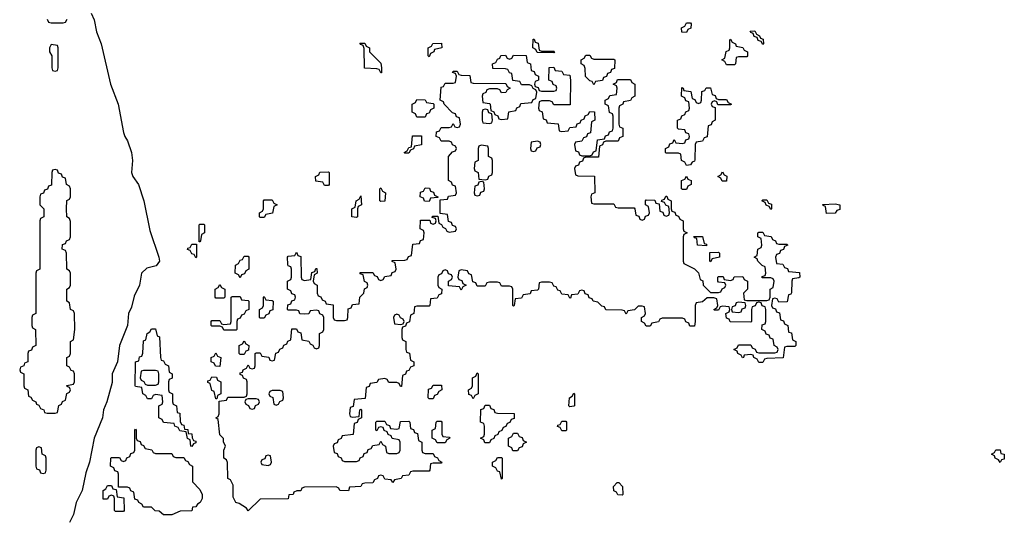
# Model space of a CAD drawing. Header units: inches. Extents: x 2777885 to 2884230, y 684484 to 829189.
# Tile 75 of 239: x 2846174 to 2851071, y 755881 to 758350. Entities that reach past the tile are written whole.
import ezdxf

# ---------------------------------------------------------------- set-up
doc = ezdxf.new("R2010")
doc.units = ezdxf.units.IN
doc.header["$MEASUREMENT"] = 0
doc.layers.add('C8745', color=7, linetype='Continuous')
doc.layers.add('C8755', color=7, linetype='Continuous')

msp = doc.modelspace()

# ---------------------------------------------------------------- linework, layer by layer
at = {"layer": 'C8745', "color": 6}
for points in [[(2846530, 758383), (2846543.8, 758350), (2846555.5, 758290), (2846579.4, 758230), (2846625.4, 758030), (2846664.6, 757930), (2846690.2, 757790), (2846696.3, 757770), (2846710, 757748.4), (2846729.3, 757690), (2846734.8, 757650), (2846730.2, 757590), (2846737.4, 757570), (2846765.6, 757530), (2846790.8, 757450), (2846822.1, 757302.1), (2846866.8, 757170), (2846868.6, 757150), (2846853.3, 757126.7), (2846805.7, 757114.3), (2846780.2, 757090), (2846770.1, 757029.9), (2846743.9, 756976.1), (2846730, 756920.9), (2846715.8, 756890), (2846710.2, 756830), (2846670.2, 756730), (2846660.6, 756650), (2846633.6, 756590), (2846633.9, 756546.2), (2846608.1, 756450), (2846591.3, 756410), (2846586.5, 756370), (2846543.6, 756270), (2846520.7, 756150), (2846502.2, 756097.8), (2846484.5, 756010), (2846454.9, 755950), (2846442, 755890), (2846421.5, 755850)], [(2846310, 758352), (2846318, 758338), (2846330, 758334), (2846390, 758334), (2846402, 758338), (2846410, 758352)], [(2850000, 756726), (2849990, 756726), (2849978, 756722), (2849971.6, 756668.4), (2849890, 756666), (2849878, 756662), (2849870, 756646), (2849850, 756646), (2849842, 756662), (2849826, 756670), (2849822, 756682), (2849810, 756686), (2849778, 756682), (2849774, 756670), (2849768.4, 756668.4), (2849762, 756682), (2849746, 756690), (2849742, 756702), (2849726, 756710), (2849742, 756718), (2849750, 756734), (2849810, 756734), (2849818, 756718), (2849832.7, 756712.7), (2849838, 756698), (2849850, 756694), (2849930, 756694), (2849942, 756698), (2849946, 756710), (2849942, 756722), (2849926, 756730), (2849922, 756762), (2849907.3, 756767.3), (2849902, 756782), (2849887.3, 756787.3), (2849882, 756802), (2849866, 756810), (2849867.3, 756832.7), (2849882, 756838), (2849886, 756850), (2849886, 756910), (2849882, 756922), (2849867.3, 756927.3), (2849862, 756942), (2849850, 756946), (2849838, 756942), (2849832.7, 756927.3), (2849818, 756922), (2849814, 756910), (2849814, 756850), (2849810, 756846), (2849707.3, 756847.3), (2849702, 756862), (2849690, 756866), (2849686, 756890), (2849702, 756898), (2849706, 756910), (2849702, 756922), (2849670, 756926), (2849658, 756922), (2849650, 756906), (2849630, 756906), (2849626, 756910), (2849642, 756918), (2849646, 756930), (2849642, 756962), (2849627.3, 756967.3), (2849592.7, 756967.3), (2849570, 756948), (2849538, 756942), (2849534, 756930), (2849534, 756850), (2849530, 756826), (2849507.3, 756827.3), (2849502, 756842), (2849487.3, 756847.3), (2849482, 756862), (2849470, 756866), (2849370, 756866), (2849358, 756862), (2849351.6, 756848.4), (2849318, 756842), (2849310, 756826), (2849290, 756826), (2849282, 756842), (2849266, 756850), (2849266, 756870), (2849282, 756878), (2849286, 756890), (2849282, 756922), (2849270, 756926), (2849250, 756926), (2849231.6, 756908.4), (2849198, 756902), (2849190, 756886), (2849182, 756902), (2849170, 756906), (2849090, 756908), (2849082, 756922), (2849070, 756926), (2849050, 756946), (2849026, 756950), (2849022, 756962), (2849007.3, 756967.3), (2849002, 756982), (2848987.3, 756987.3), (2848982, 757002), (2848970, 757006), (2848958, 757002), (2848950, 756986), (2848918, 756982), (2848914, 756966), (2848910, 756966), (2848902, 756982), (2848870, 756986), (2848862, 757002), (2848850, 757006), (2848842, 757022), (2848830, 757026), (2848822, 757042), (2848810, 757046), (2848770, 757046), (2848758, 757042), (2848754, 757010), (2848750, 757006), (2848718, 757002), (2848712.7, 756987.3), (2848678, 756982), (2848670, 756966), (2848638, 756962), (2848634, 756930), (2848630, 756926), (2848626, 756930), (2848626, 757010), (2848622, 757022), (2848610, 757026), (2848570, 757026), (2848562, 757042), (2848550, 757046), (2848510, 757046), (2848498, 757042), (2848490, 757026), (2848450, 757026), (2848442, 757042), (2848427.3, 757047.3), (2848422, 757082), (2848407.3, 757087.3), (2848402, 757102), (2848370, 757106), (2848358, 757102), (2848354, 757070), (2848358, 757058), (2848372.7, 757052.7), (2848378, 757038), (2848394, 757030), (2848378, 757022), (2848370, 757006), (2848362, 757022), (2848307.3, 757027.3), (2848306, 757050), (2848322, 757058), (2848326, 757070), (2848322, 757082), (2848307.3, 757087.3), (2848302, 757102), (2848290, 757106), (2848278, 757102), (2848272.7, 757087.3), (2848258, 757082), (2848254, 757070), (2848254, 757030), (2848258, 757018), (2848274, 757010), (2848272.7, 756987.3), (2848258, 756982), (2848250, 756966), (2848218, 756962), (2848214, 756930), (2848210, 756926), (2848150, 756926), (2848138, 756922), (2848134, 756890), (2848118, 756882), (2848112.7, 756847.3), (2848098, 756842), (2848092.7, 756827.3), (2848078, 756822), (2848074, 756810), (2848074, 756770), (2848078, 756758), (2848094, 756750), (2848094, 756710), (2848098, 756698), (2848112.7, 756692.7), (2848118, 756658), (2848134, 756650), (2848134, 756630), (2848118, 756622), (2848110, 756606), (2848098, 756602), (2848092.7, 756587.3), (2848078, 756582), (2848072.7, 756527.3), (2848067.3, 756527.3), (2848062, 756542), (2848050, 756546), (2848010, 756546), (2848002, 756562), (2847990, 756566), (2847958, 756562), (2847950, 756546), (2847918, 756542), (2847912.7, 756527.3), (2847898, 756522), (2847892.7, 756467.3), (2847838, 756462), (2847832.7, 756427.3), (2847818, 756422), (2847814, 756390), (2847818, 756378), (2847830, 756374), (2847862, 756378), (2847866, 756410), (2847870, 756414), (2847874, 756410), (2847874, 756370), (2847858, 756362), (2847852.7, 756347.3), (2847838, 756342), (2847832.7, 756287.3), (2847778, 756282), (2847772.7, 756267.3), (2847758, 756262), (2847752.7, 756247.3), (2847738, 756242), (2847734, 756230), (2847738, 756198), (2847752.7, 756192.7), (2847758, 756178), (2847772.7, 756172.7), (2847778, 756158), (2847790, 756154), (2847850, 756154), (2847862, 756158), (2847867.3, 756172.7), (2847882, 756178), (2847887.3, 756192.7), (2847902, 756198), (2847907.3, 756212.7), (2847922, 756218), (2847930, 756234), (2847962, 756238), (2847970, 756254), (2847978, 756238), (2847994, 756230), (2847998, 756198), (2848010, 756194), (2848050, 756194), (2848062, 756198), (2848066, 756210), (2848066, 756250), (2848062, 756262), (2848027.3, 756267.3), (2848022, 756282), (2848007.3, 756287.3), (2848002, 756302), (2847987.3, 756307.3), (2847982, 756322), (2847970, 756326), (2847958, 756322), (2847950, 756306), (2847946, 756310), (2847946, 756350), (2847950, 756354), (2847990, 756354), (2847998, 756338), (2848012.7, 756332.7), (2848018, 756318), (2848050, 756314), (2848062, 756318), (2848067.3, 756352.7), (2848110, 756354), (2848114, 756350), (2848118, 756318), (2848132.7, 756312.7), (2848138, 756298), (2848152.7, 756292.7), (2848158, 756258), (2848174, 756250), (2848174, 756210), (2848178, 756198), (2848190, 756194), (2848230, 756194), (2848238, 756178), (2848252.7, 756172.7), (2848258, 756158), (2848274, 756150), (2848270, 756146), (2848230, 756146), (2848218, 756142), (2848214, 756110), (2848210, 756106), (2848130, 756106), (2848118, 756102), (2848110, 756086), (2848078, 756082), (2848071.3, 756068.7), (2848038, 756062), (2848030, 756048.7), (2848022, 756062), (2847990, 756066), (2847982, 756082), (2847970, 756086), (2847958, 756082), (2847954, 756070), (2847938, 756062), (2847930, 756048), (2847890, 756046), (2847878, 756042), (2847870, 756029), (2847814, 756026), (2847810, 756008.7), (2847766, 756010), (2847762, 756022), (2847747.3, 756027.3), (2847590, 756026), (2847578, 756022), (2847571.6, 756008.4), (2847552.7, 756007.3), (2847538, 756002), (2847534, 755990), (2847512.7, 755987.3), (2847510, 755968), (2847370, 755966), (2847310, 755909.2), (2847302, 755922), (2847265.6, 755945.6), (2847249, 755950), (2847236.4, 755976.4), (2847236.4, 756036.4), (2847222, 756062), (2847209.2, 756070), (2847208, 756148), (2847202, 756162), (2847189, 756170), (2847189.2, 756210), (2847198, 756230), (2847188.4, 756251.6), (2847188.4, 756268.4), (2847170, 756286), (2847162, 756362), (2847149.2, 756370), (2847162, 756378), (2847166, 756390), (2847166, 756454), (2847202, 756458), (2847210, 756474), (2847290, 756474), (2847302, 756478), (2847306, 756490), (2847306, 756550), (2847302, 756562), (2847287.3, 756567.3), (2847282, 756582), (2847270, 756586), (2847270, 756594), (2847282, 756598), (2847286, 756610), (2847302, 756618), (2847310, 756634), (2847318, 756618), (2847330, 756614), (2847342, 756618), (2847346, 756630), (2847346, 756690), (2847350, 756694), (2847370, 756694), (2847378, 756678), (2847412.7, 756672.7), (2847418, 756658), (2847430, 756654), (2847442, 756658), (2847447.3, 756692.7), (2847462, 756698), (2847467.3, 756712.7), (2847482, 756718), (2847487.3, 756732.7), (2847502, 756738), (2847507.3, 756752.7), (2847522, 756758), (2847527.3, 756812.7), (2847550, 756814), (2847558, 756798), (2847572.7, 756792.7), (2847578, 756758), (2847612.7, 756752.7), (2847618, 756738), (2847632.7, 756732.7), (2847638, 756718), (2847650, 756714), (2847662, 756718), (2847666, 756730), (2847666, 756790), (2847682, 756798), (2847686, 756810), (2847686, 756870), (2847682, 756882), (2847667.3, 756887.3), (2847662, 756902), (2847650, 756906), (2847618, 756902), (2847612.7, 756887.3), (2847590, 756886), (2847568, 756888), (2847562, 756902), (2847550, 756906), (2847510, 756906), (2847506, 756910), (2847507.3, 756932.7), (2847522, 756938), (2847527.3, 756952.7), (2847542, 756958), (2847546, 756970), (2847542, 756982), (2847527.3, 756987.3), (2847522, 757002), (2847506, 757010), (2847506, 757050), (2847522, 757058), (2847526, 757070), (2847526, 757110), (2847522, 757122), (2847510, 757126), (2847507.3, 757132.7), (2847506, 757170), (2847510, 757174), (2847542, 757178), (2847550, 757194), (2847558, 757178), (2847572.7, 757172.7), (2847574, 757070), (2847578, 757058), (2847590, 757054), (2847622, 757058), (2847627.3, 757092.7), (2847642, 757098), (2847647.3, 757112.7), (2847652.7, 757112.7), (2847654, 757090), (2847638, 757082), (2847634, 757050), (2847638, 757038), (2847654, 757030), (2847654, 756990), (2847658, 756978), (2847672, 756972), (2847678, 756958), (2847694, 756950), (2847698, 756938), (2847732.7, 756932.7), (2847734, 756870), (2847738, 756858), (2847750, 756854), (2847790, 756854), (2847802, 756858), (2847806, 756870), (2847807.3, 756912.7), (2847822, 756918), (2847830, 756934), (2847862, 756938), (2847866, 756970), (2847886, 756990), (2847888.4, 757011.6), (2847902, 757018), (2847906, 757030), (2847902, 757042), (2847888.4, 757048.4), (2847882, 757082), (2847867.3, 757087.3), (2847867.3, 757092.7), (2847930, 757094), (2847938, 757078), (2847952.7, 757072.7), (2847958, 757058), (2847970, 757054), (2847982, 757058), (2847990, 757074), (2848022, 757078), (2848027.3, 757092.7), (2848042, 757098), (2848046, 757110), (2848042, 757142), (2848027.3, 757147.3), (2848027.3, 757152.7), (2848090, 757154), (2848102, 757158), (2848107.3, 757172.7), (2848122, 757178), (2848130, 757234), (2848162, 757238), (2848167.3, 757252.7), (2848182, 757258), (2848186, 757290), (2848182, 757302), (2848166, 757310), (2848167.3, 757352.7), (2848214, 757354), (2848218, 757338), (2848230, 757334), (2848242, 757338), (2848246, 757350), (2848242, 757362), (2848226, 757366), (2848227.3, 757372.7), (2848254, 757374), (2848258, 757338), (2848272.7, 757332.7), (2848278, 757318), (2848292.7, 757312.7), (2848298, 757298), (2848310, 757294), (2848342, 757298), (2848346, 757310), (2848342, 757322), (2848327.3, 757327.3), (2848322, 757342), (2848307.3, 757347.3), (2848302, 757382), (2848266, 757386), (2848266, 757454), (2848302, 757458), (2848307.3, 757472.7), (2848342, 757478), (2848346, 757490), (2848342, 757522), (2848327.3, 757527.3), (2848322, 757542), (2848306, 757550), (2848306, 757670), (2848327.3, 757692.7), (2848342, 757698), (2848346, 757710), (2848342, 757722), (2848327.3, 757727.3), (2848322, 757742), (2848310, 757746), (2848270, 757746), (2848262, 757762), (2848246, 757770), (2848247.3, 757792.7), (2848262, 757798), (2848270, 757814), (2848310, 757814), (2848322, 757818), (2848330, 757834), (2848338, 757818), (2848350, 757814), (2848362, 757818), (2848366, 757830), (2848362, 757862), (2848347.3, 757867.3), (2848342, 757882), (2848327.3, 757887.3), (2848286, 757930), (2848282, 757942), (2848266, 757950), (2848270, 758014), (2848282, 758018), (2848290, 758034), (2848330, 758034), (2848342, 758038), (2848346, 758070), (2848342, 758082), (2848327.3, 758087.3), (2848330, 758094), (2848350, 758094), (2848358, 758078), (2848370, 758074), (2848412.7, 758072.7), (2848418, 758038), (2848430, 758034), (2848592.7, 758032.7), (2848598, 758018), (2848614, 758010), (2848598, 758002), (2848592.7, 757987.3), (2848570, 757986), (2848562, 758002), (2848550, 758006), (2848510, 758006), (2848498, 758002), (2848492.7, 757987.3), (2848478, 757982), (2848474, 757970), (2848478, 757938), (2848510, 757934), (2848514, 757930), (2848518, 757898), (2848532.7, 757892.7), (2848538, 757878), (2848552.7, 757872.7), (2848558, 757858), (2848570, 757854), (2848602, 757858), (2848607.3, 757892.7), (2848642, 757898), (2848647.3, 757912.7), (2848662, 757918), (2848667.3, 757932.7), (2848722, 757938), (2848727.3, 757952.7), (2848742, 757958), (2848746, 757990), (2848742, 758002), (2848727.3, 758007.3), (2848722, 758022), (2848710, 758026), (2848670, 758026), (2848662, 758042), (2848627.3, 758047.3), (2848622, 758082), (2848610, 758086), (2848602, 758102), (2848590, 758106), (2848527.3, 758107.3), (2848526, 758130), (2848542, 758138), (2848550, 758154), (2848562, 758158), (2848567.3, 758172.7), (2848590, 758174), (2848598, 758158), (2848610, 758154), (2848622, 758158), (2848630, 758174), (2848692.7, 758172.7), (2848698, 758138), (2848714, 758130), (2848718, 758098), (2848732.7, 758092.7), (2848738, 758078), (2848754, 758070), (2848754, 758050), (2848738, 758042), (2848734, 758030), (2848738, 758018), (2848752.7, 758012.7), (2848758, 757998), (2848770, 757994), (2848830, 757994), (2848842, 757998), (2848846, 758010), (2848842, 758022), (2848827.3, 758027.3), (2848822, 758042), (2848806, 758050), (2848807.3, 758112.7), (2848830, 758114), (2848838, 758098), (2848870, 758094), (2848878, 758078), (2848910, 758074), (2848914, 758050), (2848912.7, 757927.3), (2848830, 757926), (2848822, 757942), (2848810, 757946), (2848770, 757946), (2848758, 757942), (2848754, 757910), (2848758, 757898), (2848772.7, 757892.7), (2848778, 757858), (2848792.7, 757852.7), (2848798, 757838), (2848852.7, 757832.7), (2848858, 757798), (2848870, 757794), (2848902, 757798), (2848910, 757814), (2848942, 757818), (2848947.3, 757832.7), (2848962, 757838), (2848966, 757850), (2848982, 757858), (2848987.3, 757872.7), (2849002, 757878), (2849010, 757894), (2849032.7, 757892.7), (2849034, 757850), (2849018, 757842), (2849012.7, 757787.3), (2848998, 757782), (2848992.7, 757767.3), (2848978, 757762), (2848970, 757746), (2848938, 757742), (2848934, 757730), (2848938, 757698), (2848952.7, 757692.7), (2848958, 757678), (2848970, 757674), (2849010, 757674), (2849022, 757678), (2849027.3, 757692.7), (2849042, 757698), (2849047.3, 757752.7), (2849082, 757758), (2849087.3, 757772.7), (2849102, 757778), (2849107.3, 757792.7), (2849122, 757798), (2849126, 757810), (2849126, 757870), (2849122, 757882), (2849108.4, 757888.4), (2849102, 757922), (2849086, 757930), (2849086, 757950), (2849102, 757958), (2849110, 757974), (2849142, 757978), (2849146, 758010), (2849142, 758022), (2849126, 758030), (2849142, 758038), (2849147.3, 758052.7), (2849212, 758052), (2849218, 758038), (2849234, 758030), (2849234, 757970), (2849218, 757962), (2849211.6, 757948.4), (2849178, 757942), (2849174, 757930), (2849158, 757922), (2849154, 757910), (2849154, 757830), (2849158, 757818), (2849174, 757810), (2849174, 757770), (2849158, 757762), (2849150, 757746), (2849090, 757746), (2849078, 757742), (2849072.7, 757727.3), (2849058, 757722), (2849052.7, 757667.3), (2848990, 757666), (2848978, 757662), (2848972.7, 757647.3), (2848958, 757642), (2848952.7, 757627.3), (2848938, 757622), (2848934, 757610), (2848938, 757578), (2848950, 757574), (2849032.7, 757572.7), (2849034, 757490), (2849018, 757482), (2849014, 757470), (2849018, 757438), (2849030, 757434), (2849130, 757434), (2849138, 757418), (2849150, 757414), (2849230, 757414), (2849234, 757410), (2849238, 757378), (2849252.7, 757372.7), (2849258, 757358), (2849270, 757354), (2849282, 757358), (2849287.3, 757372.7), (2849302, 757378), (2849306, 757390), (2849302, 757422), (2849286, 757430), (2849286, 757450), (2849290, 757454), (2849332.7, 757452.7), (2849338, 757438), (2849354, 757434), (2849358, 757398), (2849372.7, 757392.7), (2849378, 757378), (2849390, 757374), (2849402, 757378), (2849406, 757390), (2849402, 757422), (2849387.3, 757427.3), (2849382, 757442), (2849366, 757446), (2849367.3, 757452.7), (2849382, 757458), (2849387.3, 757472.7), (2849392.7, 757472.7), (2849398, 757458), (2849414, 757450), (2849414, 757410), (2849418, 757398), (2849432.7, 757392.7), (2849438, 757378), (2849450, 757374), (2849458, 757358), (2849474, 757350), (2849474, 757310), (2849478, 757298), (2849494, 757290), (2849478, 757282), (2849474, 757270), (2849474, 757150), (2849478, 757138), (2849530.9, 757110.9), (2849551.1, 757091.1), (2849558, 757058), (2849571.6, 757051.6), (2849574, 757030), (2849610, 756994), (2849650, 756994), (2849662, 756998), (2849667.3, 757012.7), (2849682, 757018), (2849686, 757030), (2849682, 757042), (2849650, 757046), (2849646, 757050), (2849646, 757070), (2849650, 757074), (2849672.7, 757072.7), (2849678, 757058), (2849710, 757054), (2849722, 757058), (2849728.4, 757071.6), (2849770, 757074), (2849778, 757058), (2849794, 757050), (2849794, 757010), (2849774, 756990), (2849778, 756958), (2849790, 756954), (2849890, 756954), (2849902, 756958), (2849906, 756970), (2849906, 757010), (2849922, 757018), (2849926, 757050), (2849922, 757062), (2849910, 757066), (2849867.3, 757067.3), (2849867.3, 757072.7), (2849882, 757078), (2849886, 757090), (2849882, 757122), (2849867.3, 757127.3), (2849846, 757150), (2849842, 757162), (2849828, 757170), (2849842, 757178), (2849846, 757210), (2849862, 757218), (2849866, 757230), (2849862, 757262), (2849846, 757270), (2849846, 757290), (2849850, 757294), (2849870, 757294), (2849878, 757278), (2849911.6, 757271.6), (2849918, 757258), (2849934, 757250), (2849938, 757238), (2849950, 757234), (2849990, 757234), (2849994, 757230), (2849978, 757222), (2849972.7, 757207.3), (2849958, 757202), (2849952.7, 757187.3), (2849938, 757182), (2849934, 757170), (2849938, 757138), (2849970, 757134), (2849978, 757118), (2849992.7, 757112.7), (2849998, 757098), (2850000, 757097.8)], [(2850000, 756982.7), (2849998, 756982), (2849992, 756948), (2849950, 756946), (2849942, 756962), (2849930, 756966), (2849918, 756962), (2849914, 756930), (2849918, 756918), (2849932.7, 756912.7), (2849938, 756898), (2849952.7, 756892.7), (2849958, 756858), (2849972.7, 756852.7), (2849978, 756838), (2849994, 756830), (2849998, 756798), (2850000, 756797.3)]]:
    msp.add_lwpolyline(points, dxfattribs=at)
for points in [[(2849490, 758286), (2849468, 758288), (2849466, 758310), (2849482, 758318), (2849490, 758334), (2849510, 758334), (2849514, 758330), (2849511.6, 758308.4), (2849498, 758302)], [(2849870, 758226), (2849862, 758242), (2849847.3, 758247.3), (2849842, 758262), (2849827.3, 758267.3), (2849822, 758282), (2849810, 758286), (2849807.3, 758292.7), (2849830, 758294), (2849838, 758278), (2849854, 758270), (2849858, 758258), (2849872.7, 758252.7), (2849874, 758230)], [(2846330, 758226), (2846322, 758210), (2846322, 758190), (2846334, 758170), (2846334, 758110), (2846338, 758098), (2846350, 758094), (2846362, 758098), (2846366, 758110), (2846366, 758210), (2846362, 758222)], [(2847970, 758086), (2847962, 758102), (2847950, 758106), (2847888.7, 758108.7), (2847887.3, 758207.3), (2847882, 758222), (2847870, 758226), (2847866, 758234), (2847890, 758234), (2847898, 758218), (2847914, 758210), (2847914, 758190), (2847970, 758134), (2847974, 758110), (2847974, 758086)], [(2848210, 758166), (2848206, 758170), (2848206, 758210), (2848222, 758218), (2848228.4, 758231.6), (2848272.7, 758232.7), (2848274, 758210), (2848238, 758202), (2848234, 758190), (2848218, 758182)], [(2848770, 758194), (2848830, 758194), (2848834, 758190), (2848830, 758186), (2848747.3, 758187.3), (2848742, 758202), (2848726, 758210), (2848727.3, 758252.7), (2848732.7, 758252.7), (2848738, 758238), (2848752.7, 758232.7), (2848758, 758198)], [(2849690, 758126), (2849682, 758142), (2849666, 758150), (2849682, 758158), (2849687.3, 758192.7), (2849702, 758198), (2849706, 758210), (2849706, 758250), (2849710, 758254), (2849718, 758238), (2849734, 758230), (2849738, 758218), (2849771.6, 758211.6), (2849778, 758198), (2849794, 758190), (2849794, 758170), (2849790, 758166), (2849750, 758166), (2849738, 758162), (2849734, 758130), (2849730, 758126)], [(2849030, 758154), (2849130, 758154), (2849134, 758150), (2849132.7, 758107.3), (2849118, 758102), (2849112.7, 758087.3), (2849098, 758082), (2849092.7, 758067.3), (2849078, 758062), (2849072.7, 758047.3), (2849038, 758042), (2849030, 758026), (2849022, 758042), (2849010, 758046), (2848988.4, 758068.4), (2848987.3, 758107.3), (2848982, 758122), (2848966, 758130), (2848966, 758150), (2848982, 758158), (2848990, 758174), (2849010, 758174), (2849018, 758158)], [(2849550, 757934), (2849562, 757938), (2849566, 757950), (2849567.3, 757992.7), (2849582, 757998), (2849588, 758012), (2849610, 758012), (2849618, 757978), (2849632.7, 757972.7), (2849638, 757958), (2849650, 757954), (2849690, 757954), (2849698, 757938), (2849714, 757930), (2849710, 757926), (2849646, 757926), (2849642, 757942), (2849630, 757946), (2849618, 757942), (2849614, 757930), (2849618, 757918), (2849634, 757914), (2849634, 757850), (2849618, 757842), (2849612.7, 757827.3), (2849598, 757822), (2849592.7, 757767.3), (2849578, 757762), (2849570, 757746), (2849538, 757742), (2849534, 757730), (2849532.7, 757652.7), (2849530, 757646), (2849518, 757642), (2849510, 757628), (2849490, 757626), (2849482, 757642), (2849466, 757650), (2849462, 757682), (2849450, 757686), (2849390, 757686), (2849386, 757690), (2849386, 757710), (2849402, 757718), (2849407.3, 757732.7), (2849422, 757738), (2849430, 757754), (2849438, 757738), (2849470, 757734), (2849482, 757738), (2849487.3, 757752.7), (2849502, 757758), (2849506, 757770), (2849502, 757782), (2849487.3, 757787.3), (2849482, 757802), (2849450, 757806), (2849446, 757810), (2849446, 757850), (2849462, 757858), (2849467.3, 757872.7), (2849482, 757878), (2849487.3, 757892.7), (2849502, 757898), (2849506, 757910), (2849502, 757942), (2849487.3, 757947.3), (2849482, 757962), (2849466, 757970), (2849467.3, 758012.7), (2849474, 758010), (2849478, 757998), (2849512.7, 757992.7), (2849518, 757958), (2849532.7, 757952.7), (2849538, 757938)], [(2848150, 757866), (2848142, 757882), (2848126, 757890), (2848126, 757930), (2848142, 757938), (2848150, 757954), (2848191.6, 757951.6), (2848198, 757938), (2848230, 757934), (2848234, 757930), (2848234, 757910), (2848218, 757902), (2848210, 757886), (2848198, 757882), (2848190, 757866)], [(2848490, 757906), (2848478, 757902), (2848474, 757890), (2848474, 757850), (2848478, 757838), (2848510, 757834), (2848522, 757838), (2848526, 757850), (2848522, 757882), (2848507.3, 757887.3), (2848502, 757902)], [(2848090, 757686), (2848086, 757690), (2848102, 757698), (2848110, 757714), (2848122, 757718), (2848127.3, 757772.7), (2848172.7, 757772.7), (2848172.7, 757727.3), (2848138, 757722), (2848132.7, 757707.3), (2848118, 757702), (2848110, 757686)], [(2848470, 757726), (2848458, 757722), (2848454, 757710), (2848454, 757650), (2848438, 757642), (2848434, 757610), (2848438, 757598), (2848454, 757590), (2848458, 757558), (2848490, 757554), (2848502, 757558), (2848507.3, 757572.7), (2848522, 757578), (2848526, 757590), (2848526, 757650), (2848522, 757662), (2848506, 757670), (2848506, 757710), (2848502, 757722)], [(2848750, 757746), (2848718, 757742), (2848714, 757710), (2848718, 757698), (2848730, 757694), (2848742, 757698), (2848747.3, 757712.7), (2848762, 757718), (2848766, 757730), (2848762, 757742)], [(2846350, 757606), (2846338, 757602), (2846334, 757590), (2846332.7, 757527.3), (2846318, 757522), (2846312.7, 757507.3), (2846298, 757502), (2846292.7, 757487.3), (2846278, 757482), (2846274, 757470), (2846274, 757430), (2846294, 757410), (2846294, 757370), (2846278, 757362), (2846274, 757350), (2846274, 757110), (2846258, 757102), (2846254, 757090), (2846254, 756890), (2846238, 756882), (2846234, 756870), (2846234, 756830), (2846238, 756818), (2846252, 756810), (2846254, 756730), (2846238, 756722), (2846232.7, 756707.3), (2846218, 756702), (2846214, 756690), (2846214, 756650), (2846198, 756642), (2846194, 756630), (2846178, 756622), (2846174, 756610), (2846178, 756598), (2846194, 756590), (2846194, 756530), (2846198, 756518), (2846214, 756510), (2846218, 756478), (2846230, 756474), (2846238, 756458), (2846254, 756450), (2846258, 756438), (2846270, 756434), (2846278, 756418), (2846294, 756410), (2846298, 756398), (2846310, 756394), (2846350, 756394), (2846362, 756398), (2846368.4, 756431.6), (2846382, 756438), (2846387.3, 756452.7), (2846402, 756458), (2846408.4, 756491.6), (2846422, 756498), (2846426, 756510), (2846422, 756522), (2846410, 756526), (2846408.4, 756531.6), (2846442, 756538), (2846446, 756550), (2846446, 756590), (2846442, 756602), (2846430, 756606), (2846422, 756622), (2846408, 756630), (2846408, 756670), (2846422, 756678), (2846426, 756690), (2846426, 756750), (2846442, 756758), (2846448, 756810), (2846446, 756890), (2846442, 756902), (2846426, 756910), (2846422, 756942), (2846408, 756950), (2846408, 757010), (2846422, 757018), (2846426, 757030), (2846426, 757090), (2846422, 757102), (2846408, 757110), (2846406, 757190), (2846402, 757202), (2846386, 757210), (2846387.3, 757232.7), (2846402, 757238), (2846406, 757250), (2846422, 757258), (2846426, 757270), (2846427.3, 757347.3), (2846422, 757362), (2846408, 757370), (2846406, 757410), (2846408.4, 757451.6), (2846422, 757458), (2846426, 757470), (2846426, 757510), (2846422, 757522), (2846406, 757530), (2846402, 757562), (2846387.3, 757567.3), (2846382, 757582), (2846367.3, 757587.3), (2846362, 757602)], [(2847690, 757526), (2847682, 757542), (2847647.3, 757547.3), (2847646, 757570), (2847662, 757578), (2847667.3, 757592.7), (2847710, 757594), (2847714, 757590), (2847714, 757530), (2847710, 757526)], [(2849470, 757506), (2849466, 757510), (2849466, 757550), (2849482, 757558), (2849490, 757572), (2849498, 757558), (2849514, 757550), (2849514, 757530), (2849498, 757522), (2849490, 757506)], [(2849668, 757548), (2849662, 757562), (2849646, 757570), (2849662, 757578), (2849670, 757594), (2849678, 757578), (2849691.6, 757571.6), (2849690, 757548)], [(2848470, 757546), (2848458, 757542), (2848452.7, 757527.3), (2848438, 757522), (2848434, 757490), (2848438, 757478), (2848450, 757474), (2848462, 757478), (2848467.3, 757492.7), (2848482, 757498), (2848486, 757510), (2848482, 757542)], [(2847850, 757366), (2847826, 757370), (2847826, 757410), (2847842, 757418), (2847848, 757450), (2847862, 757458), (2847870, 757474), (2847874, 757430), (2847858, 757422), (2847854, 757410), (2847854, 757370)], [(2847970, 757446), (2847966, 757450), (2847966, 757510), (2847970, 757514), (2847978, 757498), (2847994, 757490), (2847990, 757448)], [(2848210, 757446), (2848187.3, 757447.3), (2848182, 757462), (2848166, 757470), (2848167.3, 757492.7), (2848182, 757498), (2848190, 757514), (2848212.7, 757512.7), (2848218, 757498), (2848232.7, 757492.7), (2848238, 757478), (2848254, 757470), (2848254, 757466), (2848218, 757462)], [(2847370, 757366), (2847366, 757370), (2847366, 757390), (2847382, 757398), (2847386, 757410), (2847386, 757450), (2847390, 757454), (2847430, 757454), (2847438, 757438), (2847454, 757430), (2847438, 757422), (2847432, 757388), (2847398, 757382), (2847390, 757366)], [(2849910, 757406), (2849902, 757422), (2849887.3, 757427.3), (2849882, 757442), (2849866, 757450), (2849870, 757454), (2849890, 757454), (2849898, 757438), (2849912.7, 757432.7), (2849914, 757410)], [(2847066, 757246), (2847066, 757330), (2847070, 757334), (2847090, 757334), (2847094, 757330), (2847094, 757290), (2847078, 757282), (2847074, 757250), (2847070, 757246)], [(2847050, 757166), (2847042, 757182), (2847030, 757186), (2847022, 757202), (2847008.4, 757208.4), (2847010, 757214), (2847022, 757218), (2847030, 757234), (2847054, 757234), (2847054, 757170)], [(2849590, 757226), (2849546, 757230), (2849542, 757262), (2849530, 757266), (2849527.3, 757272.7), (2849570, 757272), (2849578, 757238), (2849590, 757234)], [(2849610, 757146), (2849606, 757150), (2849607.3, 757192.7), (2849650, 757194), (2849654, 757190), (2849654, 757170), (2849618, 757162)], [(2847270, 757066), (2847262, 757082), (2847246, 757090), (2847248, 757130), (2847262, 757138), (2847270, 757154), (2847282, 757158), (2847290, 757174), (2847310, 757174), (2847314, 757170), (2847314, 757110), (2847298, 757102), (2847292.7, 757087.3), (2847278, 757082)], [(2847150, 756966), (2847146, 756970), (2847146, 757010), (2847162, 757018), (2847170, 757034), (2847178, 757018), (2847194, 757010), (2847194, 756970), (2847190, 756966)], [(2847190, 756806), (2847182, 756822), (2847170, 756826), (2847130, 756826), (2847126, 756830), (2847126, 756850), (2847130, 756854), (2847170, 756854), (2847178, 756838), (2847190, 756834), (2847222, 756838), (2847226, 756850), (2847226, 756970), (2847230, 756974), (2847270, 756974), (2847278, 756958), (2847310, 756954), (2847314, 756950), (2847314, 756910), (2847298, 756902), (2847290, 756886), (2847278, 756882), (2847270, 756866), (2847258, 756862), (2847254, 756850), (2847254, 756810), (2847250, 756806)], [(2847370, 756866), (2847366, 756870), (2847366, 756910), (2847382, 756918), (2847386, 756930), (2847386, 756970), (2847390, 756974), (2847398, 756958), (2847430, 756954), (2847434, 756950), (2847432.7, 756907.3), (2847418, 756902), (2847412.7, 756887.3), (2847398, 756882), (2847390, 756866)], [(2849750, 756946), (2849738, 756942), (2849732.7, 756927.3), (2849718, 756922), (2849714, 756910), (2849718, 756898), (2849750, 756894), (2849762, 756898), (2849767.3, 756912.7), (2849782, 756918), (2849786, 756930), (2849782, 756942)], [(2848050, 756886), (2848038, 756882), (2848034, 756870), (2848038, 756838), (2848070, 756834), (2848082, 756838), (2848086, 756850), (2848082, 756862), (2848067.3, 756867.3), (2848062, 756882)], [(2847030, 756228), (2847026, 756230), (2847022, 756262), (2847008.4, 756268.4), (2847002, 756302), (2846970, 756306), (2846962, 756322), (2846946, 756330), (2846942, 756342), (2846890, 756348), (2846882, 756362), (2846866, 756370), (2846866, 756430), (2846882, 756438), (2846886, 756450), (2846882, 756482), (2846850, 756486), (2846838, 756482), (2846830, 756466), (2846810, 756466), (2846802, 756482), (2846786, 756490), (2846782, 756522), (2846750, 756526), (2846748, 756530), (2846749.3, 756650), (2846766, 756654), (2846770, 756674), (2846782, 756678), (2846787.3, 756692.7), (2846790, 756754), (2846802, 756758), (2846808, 756790), (2846822, 756798), (2846830, 756814), (2846850, 756814), (2846858, 756778), (2846870, 756774), (2846874, 756670), (2846878, 756658), (2846890, 756654), (2846898, 756638), (2846914, 756630), (2846918, 756598), (2846932, 756590), (2846931.6, 756568.4), (2846918, 756562), (2846914, 756550), (2846914, 756510), (2846918, 756498), (2846934, 756490), (2846934, 756450), (2846938, 756438), (2846954, 756430), (2846958, 756398), (2846970, 756394), (2846972.7, 756352.7), (2846978, 756338), (2846990, 756334), (2846994, 756314), (2847010, 756312), (2847012.7, 756292.7), (2847030, 756291.3), (2847031.6, 756271.6), (2847038, 756258), (2847050, 756254), (2847050, 756246), (2847038, 756242)], [(2847270, 756686), (2847266, 756690), (2847266, 756730), (2847282, 756738), (2847290, 756754), (2847298, 756738), (2847314, 756730), (2847312.7, 756707.3), (2847298, 756702), (2847290, 756686)], [(2847170, 756626), (2847147.3, 756627.3), (2847142, 756642), (2847126, 756650), (2847126, 756670), (2847142, 756678), (2847150, 756694), (2847158, 756678), (2847174, 756670)], [(2846850, 756606), (2846790, 756606), (2846778, 756602), (2846774, 756570), (2846778, 756558), (2846792, 756552), (2846798, 756538), (2846810, 756534), (2846850, 756534), (2846862, 756538), (2846866, 756550), (2846866, 756590), (2846862, 756602)], [(2848430, 756466), (2848422, 756482), (2848407.3, 756487.3), (2848406, 756510), (2848422, 756518), (2848426, 756530), (2848426, 756570), (2848442, 756578), (2848450, 756594), (2848454, 756590), (2848454, 756490), (2848438, 756482)], [(2847150, 756466), (2847142, 756502), (2847130, 756506), (2847122, 756542), (2847110, 756546), (2847110, 756554), (2847122, 756558), (2847130, 756574), (2847152.7, 756572.7), (2847158, 756558), (2847174, 756550), (2847174, 756490), (2847158, 756482), (2847154, 756466)], [(2847470, 756506), (2847430, 756506), (2847418, 756502), (2847414, 756490), (2847418, 756478), (2847432.7, 756472.7), (2847438, 756438), (2847450, 756434), (2847462, 756438), (2847467.3, 756452.7), (2847482, 756458), (2847486, 756470), (2847482, 756502)], [(2848210, 756466), (2848206, 756470), (2848207.3, 756512.7), (2848222, 756518), (2848230, 756534), (2848272.7, 756532.7), (2848274, 756510), (2848258, 756502), (2848250, 756486), (2848238, 756482), (2848230, 756466)], [(2848910, 756426), (2848906, 756430), (2848908, 756470), (2848922, 756478), (2848930, 756494), (2848934, 756490), (2848934, 756430), (2848930, 756428)], [(2847350, 756466), (2847310, 756466), (2847298, 756462), (2847294, 756450), (2847298, 756438), (2847312.7, 756432.7), (2847318, 756418), (2847330, 756414), (2847342, 756418), (2847347.3, 756432.7), (2847362, 756438), (2847366, 756450), (2847362, 756462)], [(2848510, 756246), (2848487.3, 756247.3), (2848482, 756262), (2848466, 756270), (2848482, 756278), (2848486, 756290), (2848486, 756330), (2848482, 756342), (2848466, 756350), (2848467.3, 756412.7), (2848482, 756418), (2848490, 756434), (2848510, 756434), (2848518, 756418), (2848532.7, 756412.7), (2848538, 756398), (2848550, 756394), (2848632.7, 756392.7), (2848632.7, 756367.3), (2848618, 756362), (2848612.7, 756347.3), (2848598, 756342), (2848592.7, 756327.3), (2848578, 756322), (2848572.7, 756307.3), (2848558, 756302), (2848552.7, 756287.3), (2848538, 756282), (2848532.7, 756267.3), (2848518, 756262)], [(2848250, 756246), (2848242, 756262), (2848226, 756270), (2848226, 756310), (2848242, 756318), (2848246, 756350), (2848250, 756354), (2848270, 756354), (2848274, 756350), (2848274, 756290), (2848278, 756278), (2848310, 756274), (2848314, 756270), (2848298, 756262), (2848290, 756246)], [(2848870, 756306), (2848862, 756322), (2848848.4, 756328.4), (2848850, 756334), (2848862, 756338), (2848870, 756354), (2848890, 756354), (2848894, 756350), (2848894, 756310), (2848890, 756306)], [(2846850, 756194), (2846930, 756194), (2846938, 756178), (2846950, 756174), (2846990, 756174), (2846998, 756158), (2847010, 756154), (2847018, 756138), (2847034, 756130), (2847032.7, 756052.7), (2847070, 756014), (2847082, 755990), (2847082, 755970), (2847071.3, 755950), (2847058, 755942), (2847050, 755928), (2847034, 755926), (2847030.9, 755909.1), (2846972.7, 755907.3), (2846930, 755889), (2846890, 755888.7), (2846867.3, 755907.3), (2846848.4, 755908.4), (2846830, 755926), (2846790, 755926), (2846782, 755942), (2846766, 755950), (2846762, 755962), (2846747.3, 755967.3), (2846742, 756002), (2846727.3, 756007.3), (2846722, 756022), (2846710, 756026), (2846666, 756026), (2846666, 756090), (2846662, 756102), (2846647.3, 756107.3), (2846642, 756122), (2846626, 756130), (2846628, 756170), (2846630, 756174), (2846670, 756174), (2846678, 756158), (2846690, 756154), (2846702, 756158), (2846707.3, 756172.7), (2846722, 756178), (2846727.3, 756192.7), (2846742, 756198), (2846746, 756210), (2846746, 756310), (2846750, 756314), (2846754, 756310), (2846754, 756270), (2846758, 756258), (2846772.7, 756252.7), (2846778, 756238), (2846790, 756234), (2846798, 756218), (2846831.6, 756211.6), (2846838, 756198)], [(2848650, 756206), (2848627.3, 756207.3), (2848622, 756222), (2848606, 756230), (2848606, 756270), (2848622, 756278), (2848630, 756294), (2848650, 756294), (2848658, 756278), (2848672.7, 756272.7), (2848678, 756258), (2848694, 756250), (2848678, 756242), (2848672.7, 756227.3), (2848658, 756222)], [(2846270, 756226), (2846258, 756222), (2846254, 756210), (2846254, 756130), (2846258, 756118), (2846272.7, 756112.7), (2846278, 756098), (2846290, 756094), (2846302, 756098), (2846306, 756110), (2846306, 756170), (2846302, 756182), (2846286, 756190), (2846282, 756222)], [(2847410, 756186), (2847398, 756182), (2847392.7, 756167.3), (2847378, 756162), (2847374, 756150), (2847378, 756138), (2847410, 756134), (2847422, 756138), (2847426, 756150), (2847422, 756182)], [(2848570, 756066), (2848562, 756102), (2848550, 756106), (2848542, 756122), (2848526, 756130), (2848526, 756150), (2848542, 756158), (2848550, 756174), (2848570, 756174), (2848574, 756170), (2848574, 756070)], [(2846650, 755906), (2846646, 755910), (2846646, 755970), (2846642, 755982), (2846630, 755986), (2846618, 755982), (2846610, 755966), (2846590, 755966), (2846588.7, 756010), (2846602, 756018), (2846610, 756034), (2846630, 756034), (2846638, 756018), (2846654, 756014), (2846658, 755978), (2846692.7, 755972.7), (2846694, 755910), (2846690, 755906)], [(2849170, 755986), (2849148.4, 755988.4), (2849142, 756002), (2849128.4, 756008.4), (2849128, 756030), (2849146, 756050), (2849154, 756050), (2849172, 756030), (2849174, 755990)]]:
    msp.add_lwpolyline(points, close=True, dxfattribs=at)
at = {"layer": 'C8755', "color": 6}
for points in [[(2850187.3, 757387.3), (2850182, 757422), (2850170, 757426), (2850168, 757432), (2850230, 757434), (2850254, 757430), (2850252.7, 757407.3), (2850238, 757402), (2850230, 757388)], [(2851050, 756148.7), (2851042, 756162), (2851026, 756170), (2851022, 756182), (2851008, 756190), (2851022, 756198), (2851028.4, 756211.6), (2851050, 756212), (2851054, 756194), (2851071.3, 756190), (2851070, 756166), (2851058, 756162)]]:
    msp.add_lwpolyline(points, close=True, dxfattribs=at)
for points in [[(2850000, 757097.8), (2850052.7, 757092.7), (2850054, 757070), (2850050, 757066), (2850018, 757062), (2850014, 757050), (2850012.7, 756992.7), (2850010, 756986), (2850000, 756982.7)], [(2850000, 756797.3), (2850012.7, 756792.7), (2850018, 756758), (2850034, 756750), (2850034, 756730), (2850030, 756726), (2850000, 756726)]]:
    msp.add_lwpolyline(points, dxfattribs=at)

doc.saveas('drawing.dxf')
